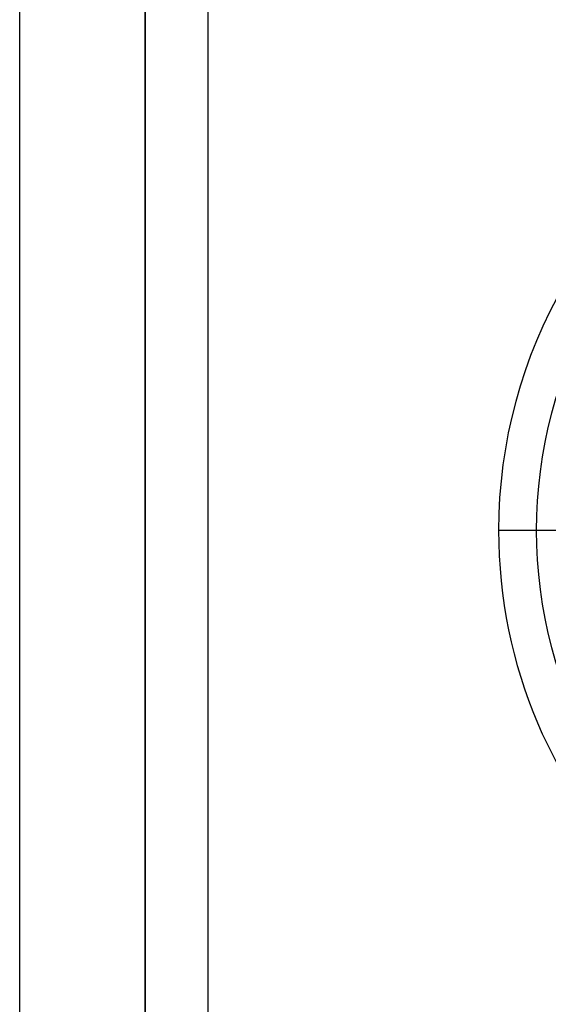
# Model space of a CAD drawing. Header units: millimetres. Extents: x -50 to 1, y 0 to 191.
# Tile 4 of 151: x -50 to -46.63, y 33.03 to 39.31. Entities that reach past the tile are written whole.
import ezdxf

# ---------------------------------------------------------------- set-up
doc = ezdxf.new("R2010")
doc.units = ezdxf.units.MM
doc.layers.add('MAIN-1', color=7, linetype='Continuous')
doc.layers.add('MAIN-2', color=7, linetype='Continuous')

msp = doc.modelspace()

# ---------------------------------------------------------------- linework, layer by layer
at = {"layer": 'MAIN-1'}
for p, q in [((-48.8, 5), (-48.8, 187.5)), ((-50, 16.6), (-50, 183.1)), ((-49.2, 183.1), (-49.2, 16.6)), ((-46.71, 36.05), (-46.95, 36.05))]:
    msp.add_line(p, q, dxfattribs=at)
for radius, start, end in [(3.15, 0, 180.00002), (2.91, 89.99998, 270.00002), (3.15, 180.00002, 0)]:
    msp.add_arc((-43.8, 36.05), radius, start, end, dxfattribs=at)
at = {"layer": 'MAIN-2'}
for p, q in [((-49.2, 16.6), (-49.2, 183.1)), ((-49.2, 16.6), (-49.2, 183.1)), ((-45.7208, 36.05), (-46.95, 36.05)), ((-45.7208, 36.05), (-46.71, 36.05))]:
    msp.add_line(p, q, dxfattribs=at)
for start, end in [(0, 180.00002), (180.00002, 0)]:
    msp.add_arc((-43.8, 36.05), 3.15, start, end, dxfattribs=at)

doc.saveas('drawing.dxf')
